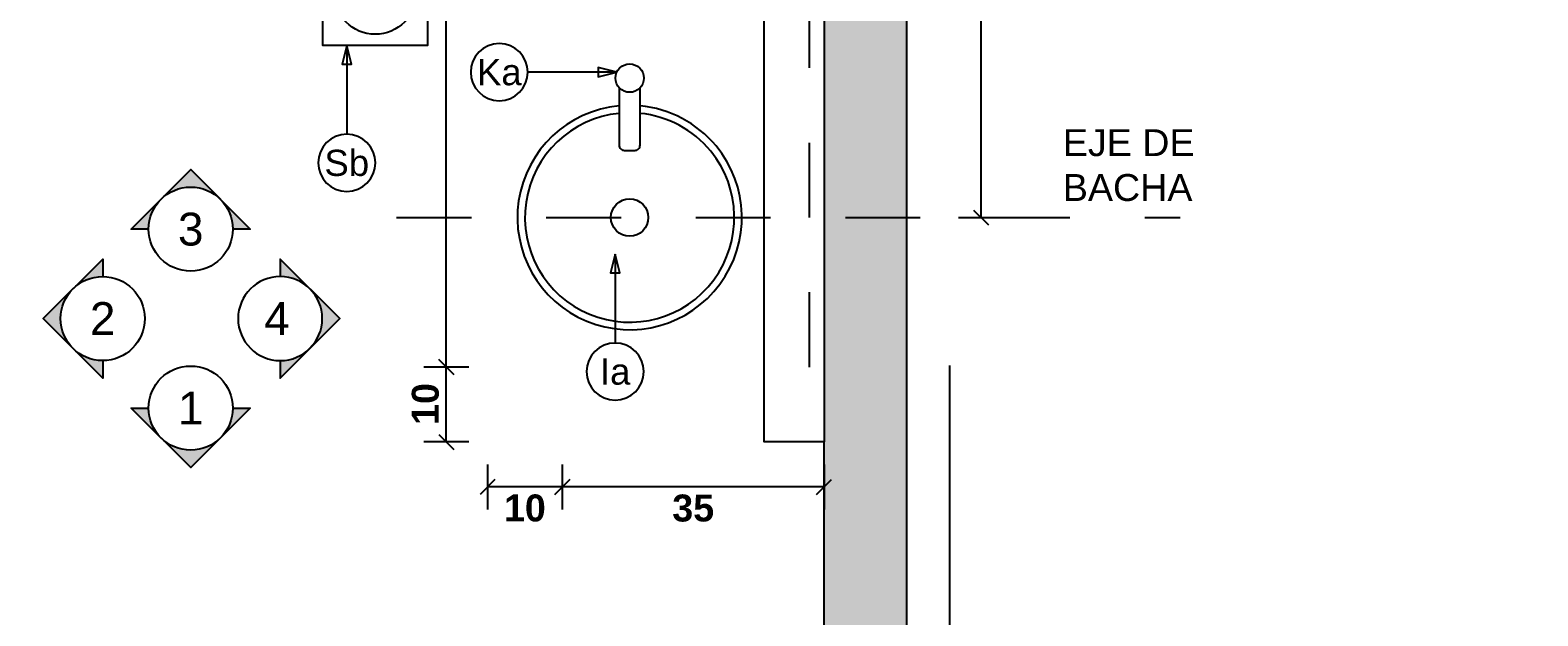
# Model space of a CAD drawing. Extents: x 1 to 126, y -14 to 17.
# Tile 22 of 131: x 26.129 to 28.145, y -0.459 to 0.324. Entities that reach past the tile are written whole.
import ezdxf
from ezdxf.enums import TextEntityAlignment as Align

# ---------------------------------------------------------------- set-up
doc = ezdxf.new("R2010")
doc.units = 0
doc.set_wipeout_variables(frame=1)
doc.header["$PDMODE"] = 3
for name, pattern in [('A-AP-PMS-100-07$0$A-PE-CD8_2015-UNIDAD TIPO$0$HIDDEN2', [0.1875, 0.125, -0.0625]), ('DASHDOT', [1, 0.5, -0.25, 0, -0.25]), ('HIDDEN2', [0.1875, 0.125, -0.0625])]:
    doc.linetypes.add(name, pattern=pattern)
for name, color, linetype in [('A-ALBA-2', 2, 'Continuous'), ('A-ANNO-SIMB @ 20', 2, 'Continuous'), ('A-ANOT-COTA-ACUM', 1, 'Continuous'), ('A-ANOT-COTA-PARC', 1, 'Continuous'), ('A-ANOT-TTEC', 2, 'Continuous'), ('A-AP-PMS-100-07$0$A-ALBA-1', 1, 'Continuous'), ('A-EQPM-SANI', 1, 'Continuous'), ('A-MURO-HATC', 252, 'Continuous')]:
    doc.layers.add(name, color=color, linetype=linetype)
doc.layers.add('A-ALBA-4', color=2, linetype='Continuous', lineweight=25)
doc.styles.add('BIS-COTA', font='swissb.ttf')
doc.styles.add('BIS-COTA-ACUM', font='swissi.ttf', dxfattribs={"oblique": 20})
doc.styles.add('BIS-TXT', font='swiss.ttf')
doc.styles.add('E5-100', font='micross.ttf')
doc.dimstyles.new('BIS-COTA-ACUM', dxfattribs={"dimscale": 0.9, "dimtxt": 0.0016, "dimasz": 0.001, "dimexe": 0.0035, "dimexo": 0, "dimgap": 0.0005, "dimtad": 1, "dimdec": 1, "dimlfac": 100, "dimrnd": 1, "dimzin": 9, "dimdsep": 46, "dimtxsty": 'BIS-COTA-ACUM', "dimblk1": 'MARK1', "dimblk2": 'MARK2', "dimsah": 1, "dimcen": 0, "dimclrd": 1, "dimclre": 256, "dimclrt": 256, "dimaunit": 1, "dimadec": 0, "dimazin": 0, "dimtfac": 1, "dimtdec": 1, "dimtix": 1, "dimtmove": 2, "dimatfit": 3, "dimldrblk": 'MARK1', "dimfxl": 1, "dimtolj": 1, "dimarcsym": 1})
doc.dimstyles.new('BIS-COTA-PARC', dxfattribs={"dimscale": 0, "dimtxt": 0.0018, "dimasz": 0.001, "dimexe": 0.0015, "dimexo": 0, "dimgap": 0.0005, "dimtad": 1, "dimdec": 0, "dimlfac": 100, "dimzin": 9, "dimdsep": 46, "dimtxsty": 'BIS-COTA', "dimblk": 'OBLIQUE', "dimcen": 2.5, "dimclrd": 256, "dimclre": 251, "dimclrt": 2, "dimadec": 1, "dimazin": 2, "dimtfac": 1, "dimtdec": 0, "dimtix": 1, "dimtmove": 2, "dimatfit": 3, "dimldrblk": 'DOT', "dimfxl": 0.0015, "dimfxlon": 1, "dimtolj": 1, "dimtzin": 0, "dimarcsym": 0})

# ---------------------------------------------------------------- blocks, each defined once
blk = doc.blocks.new('_Oblique')
at = {"color": 0, "lineweight": -2}
blk.add_line((-0.5, -0.5), (0.5, 0.5), dxfattribs=at)
blk = doc.blocks.new('*D276')
at = {"layer": 'A-ANOT-COTA-PARC', "color": 251, "lineweight": -2, "transparency": 16777216}
for p, q in [((26.112, 1.5735), (26.052, 1.5735)), ((26.112, -2.3265), (26.052, -2.3265))]:
    blk.add_line(p, q, dxfattribs=at)
at = {"layer": 'A-ANOT-COTA-PARC', "lineweight": -2, "transparency": 16777216}
blk.add_line((26.082, 1.5735), (26.082, -2.3265), dxfattribs=at)
at = {"layer": 'Defpoints', "color": 0, "transparency": 16777216}
for p in [(26.1367, 1.5735), (26.082, -2.3265), (26.2117, -2.3265)]:
    blk.add_point(p, dxfattribs=at)
at = {"layer": 'A-ANOT-COTA-PARC', "lineweight": -2, "transparency": 16777216, "xscale": 0.02, "yscale": 0.02, "zscale": 0.02}
for p, rotation in [((26.082, 1.5735), 90), ((26.082, -2.3265), 270)]:
    blk.add_blockref('_Oblique', p, dxfattribs=dict(at, rotation=rotation))
at = {"layer": 'A-ANOT-COTA-PARC', "color": 2, "transparency": 16777216, "insert": (26.0168, -0.6191), "char_height": 0.036, "attachment_point": 5, "rotation": 90, "style": 'BIS-COTA'}
blk.add_mtext('\\A1;390', dxfattribs=at)
blk = doc.blocks.new('_Dot')
at = {"color": 0, "linetype": 'ByBlock', "lineweight": -2}
blk.add_line((-0.5, 0), (-1, 0), dxfattribs=at)
at = {"color": 0, "linetype": 'ByBlock', "const_width": 0.5}
blk.add_lwpolyline([(-0.25, 0, 1), (0.25, 0, 1)], format="xyb", close=True, dxfattribs=at)
blk = doc.blocks.new('*U17')
h = blk.add_hatch(color=8)
h.paths.add_polyline_path([(-0.00453, 0), (-0.0032, 0, -0.198912), (-0.00226, 0.00226)])
h.paths.add_polyline_path([(0.00226, 0.00226), (0, 0.00453), (-0.00226, 0.00226, -0.414214)])
h.paths.add_polyline_path([(0.00226, 0.00226, -0.198912), (0.0032, 0), (0.00453, 0)])
at = {"color": 3}
blk.add_lwpolyline([(-0.0032, 0), (-0.00453, 0), (0, 0.00453), (0.00453, 0), (0.0032, 0)], dxfattribs=at)
blk.add_circle((0, 0), 0.0032, dxfattribs=at)
at = {"style": 'E5-100'}
blk.add_attdef('1', text='', height=0.0025, dxfattribs=at).set_placement((0, 0), align=Align.MIDDLE_CENTER)
blk = doc.blocks.new('*U18')
h = blk.add_hatch(color=8)
h.paths.add_polyline_path([(0.00453, 0), (0.0032, 0, -0.198912), (0.00226, -0.00226)])
h.paths.add_polyline_path([(-0.00226, -0.00226), (0, -0.00453), (0.00226, -0.00226, -0.414214)])
h.paths.add_polyline_path([(-0.00226, -0.00226, -0.198912), (-0.0032, 0), (-0.00453, 0)])
at = {"color": 3}
blk.add_lwpolyline([(0.0032, 0), (0.00453, 0), (0, -0.00453), (-0.00453, 0), (-0.0032, 0)], dxfattribs=at)
blk.add_circle((0, 0), 0.0032, dxfattribs=at)
at = {"style": 'E5-100'}
blk.add_attdef('1', text='', height=0.0025, dxfattribs=at).set_placement((0, 0), align=Align.MIDDLE_CENTER)
blk = doc.blocks.new('*U19')
h = blk.add_hatch(color=8)
h.paths.add_polyline_path([(0, 0.00453), (0, 0.0032, -0.198912), (0.00226, 0.00226)])
h.paths.add_polyline_path([(0.00226, -0.00226), (0.00453, 0), (0.00226, 0.00226, -0.414214)])
h.paths.add_polyline_path([(0.00226, -0.00226, -0.198912), (0, -0.0032), (0, -0.00453)])
at = {"color": 3}
blk.add_lwpolyline([(0, 0.0032), (0, 0.00453), (0.00453, 0), (0, -0.00453), (0, -0.0032)], dxfattribs=at)
blk.add_circle((0, 0), 0.0032, dxfattribs=at)
at = {"style": 'E5-100'}
blk.add_attdef('1', text='', height=0.0025, dxfattribs=at).set_placement((0, 0), align=Align.MIDDLE_CENTER)
blk = doc.blocks.new('*D196')
at = {"layer": 'A-ANOT-COTA-PARC', "color": 251, "lineweight": -2, "transparency": 16777216}
for p, q in [((26.8407, -0.2567), (26.8407, -0.3167)), ((27.1907, -0.2567), (27.1907, -0.3167))]:
    blk.add_line(p, q, dxfattribs=at)
at = {"layer": 'A-ANOT-COTA-PARC', "lineweight": -2, "transparency": 16777216}
blk.add_line((27.1907, -0.2867), (26.8407, -0.2867), dxfattribs=at)
at = {"layer": 'Defpoints', "color": 0, "transparency": 16777216}
for p in [(26.8407, -0.1265), (27.1907, -0.2265), (26.8407, -0.2867)]:
    blk.add_point(p, dxfattribs=at)
at = {"layer": 'A-ANOT-COTA-PARC', "lineweight": -2, "transparency": 16777216, "xscale": 0.02, "yscale": 0.02, "zscale": 0.02, "rotation": 180}
blk.add_blockref('_Oblique', (26.8407, -0.2867), dxfattribs=at)
at = {"layer": 'A-ANOT-COTA-PARC', "lineweight": -2, "transparency": 16777216, "xscale": 0.02, "yscale": 0.02, "zscale": 0.02}
blk.add_blockref('_Oblique', (27.1907, -0.2867), dxfattribs=at)
at = {"layer": 'A-ANOT-COTA-PARC', "color": 2, "transparency": 16777216, "insert": (27.0157, -0.3152), "char_height": 0.036, "attachment_point": 5, "style": 'BIS-COTA'}
blk.add_mtext('\\A1;35', dxfattribs=at)
blk = doc.blocks.new('*D197')
at = {"layer": 'A-ANOT-COTA-PARC', "color": 251, "lineweight": -2, "transparency": 16777216}
for p, q in [((26.7407, -0.2567), (26.7407, -0.3167)), ((26.8407, -0.2567), (26.8407, -0.3167))]:
    blk.add_line(p, q, dxfattribs=at)
at = {"layer": 'A-ANOT-COTA-PARC', "lineweight": -2, "transparency": 16777216}
blk.add_line((26.8407, -0.2867), (26.7407, -0.2867), dxfattribs=at)
at = {"layer": 'Defpoints', "color": 0, "transparency": 16777216}
for p in [(26.8407, -0.1265), (26.7407, -0.2265), (26.7407, -0.2867)]:
    blk.add_point(p, dxfattribs=at)
at = {"layer": 'A-ANOT-COTA-PARC', "lineweight": -2, "transparency": 16777216, "xscale": 0.02, "yscale": 0.02, "zscale": 0.02, "rotation": 180}
blk.add_blockref('_Oblique', (26.7407, -0.2867), dxfattribs=at)
at = {"layer": 'A-ANOT-COTA-PARC', "lineweight": -2, "transparency": 16777216, "xscale": 0.02, "yscale": 0.02, "zscale": 0.02}
blk.add_blockref('_Oblique', (26.8407, -0.2867), dxfattribs=at)
at = {"layer": 'A-ANOT-COTA-PARC', "color": 2, "transparency": 16777216, "insert": (26.7907, -0.3151), "char_height": 0.036, "attachment_point": 5, "style": 'BIS-COTA'}
blk.add_mtext('\\A1;10', dxfattribs=at)
blk = doc.blocks.new('*D198')
at = {"layer": 'A-ANOT-COTA-PARC', "color": 251, "lineweight": -2, "transparency": 16777216}
for p, q in [((26.7156, -0.1265), (26.6556, -0.1265)), ((26.7156, -0.2265), (26.6556, -0.2265))]:
    blk.add_line(p, q, dxfattribs=at)
at = {"layer": 'A-ANOT-COTA-PARC', "lineweight": -2, "transparency": 16777216}
blk.add_line((26.6856, -0.2265), (26.6856, -0.1265), dxfattribs=at)
at = {"layer": 'Defpoints', "color": 0, "transparency": 16777216}
for p in [(26.6856, -0.1265), (26.8407, -0.1265), (26.7407, -0.2265)]:
    blk.add_point(p, dxfattribs=at)
at = {"layer": 'A-ANOT-COTA-PARC', "lineweight": -2, "transparency": 16777216, "xscale": 0.02, "yscale": 0.02, "zscale": 0.02}
for p, rotation in [((26.6856, -0.1265), 90), ((26.6856, -0.2265), 270)]:
    blk.add_blockref('_Oblique', p, dxfattribs=dict(at, rotation=rotation))
at = {"layer": 'A-ANOT-COTA-PARC', "color": 2, "transparency": 16777216, "insert": (26.6578, -0.1758), "char_height": 0.036, "attachment_point": 5, "rotation": 90, "style": 'BIS-COTA'}
blk.add_mtext('\\A1;10', dxfattribs=at)
blk = doc.blocks.new('*D199')
at = {"layer": 'A-ANOT-COTA-PARC', "color": 251, "lineweight": -2, "transparency": 16777216}
for p, q in [((26.7156, 1.5735), (26.6556, 1.5735)), ((26.7156, -0.1265), (26.6556, -0.1265))]:
    blk.add_line(p, q, dxfattribs=at)
at = {"layer": 'A-ANOT-COTA-PARC', "lineweight": -2, "transparency": 16777216}
blk.add_line((26.6856, -0.1265), (26.6856, 1.5735), dxfattribs=at)
at = {"layer": 'Defpoints', "color": 0, "transparency": 16777216}
for p in [(26.6856, 1.5735), (26.7907, 1.5735), (26.8407, -0.1265)]:
    blk.add_point(p, dxfattribs=at)
at = {"layer": 'A-ANOT-COTA-PARC', "lineweight": -2, "transparency": 16777216, "xscale": 0.02, "yscale": 0.02, "zscale": 0.02}
for p, rotation in [((26.6856, 1.5735), 90), ((26.6856, -0.1265), 270)]:
    blk.add_blockref('_Oblique', p, dxfattribs=dict(at, rotation=rotation))
at = {"layer": 'A-ANOT-COTA-PARC', "color": 2, "transparency": 16777216, "insert": (26.6507, 0.7529), "char_height": 0.036, "attachment_point": 5, "rotation": 90, "style": 'BIS-COTA'}
blk.add_mtext('\\A1;170', dxfattribs=at)
blk = doc.blocks.new('*D205')
at = {"layer": 'A-ANOT-COTA-PARC', "color": 251, "lineweight": -2, "transparency": 16777216}
for p, q in [((27.3703, 0.6735), (27.4303, 0.6735)), ((27.3703, 0.0735), (27.4303, 0.0735))]:
    blk.add_line(p, q, dxfattribs=at)
at = {"layer": 'A-ANOT-COTA-PARC', "lineweight": -2, "transparency": 16777216}
blk.add_line((27.4003, 0.6735), (27.4003, 0.0735), dxfattribs=at)
at = {"layer": 'Defpoints', "color": 0, "transparency": 16777216}
for p in [(26.9607, 0.6735), (26.9607, 0.0735), (27.4003, 0.0735)]:
    blk.add_point(p, dxfattribs=at)
at = {"layer": 'A-ANOT-COTA-PARC', "lineweight": -2, "transparency": 16777216, "xscale": 0.02, "yscale": 0.02, "zscale": 0.02}
for p, rotation in [((27.4003, 0.6735), 90), ((27.4003, 0.0735), 270)]:
    blk.add_blockref('_Oblique', p, dxfattribs=dict(at, rotation=rotation))
at = {"layer": 'A-ANOT-COTA-PARC', "color": 2, "transparency": 16777216, "insert": (27.4289, 0.3735), "char_height": 0.036, "attachment_point": 5, "rotation": 90, "style": 'BIS-COTA'}
blk.add_mtext('\\A1;60', dxfattribs=at)
blk = doc.blocks.new('*U53')
blk.add_lwpolyline([(0, 0.00785), (0.00031, 0.0066), (-0.00031, 0.0066)], close=True)
blk.add_wipeout([(0, -0.00191), (0.0003, -0.00189), (0.00059, -0.00182), (0.00087, -0.0017), (0.00112, -0.00155), (0.00135, -0.00135), (0.00155, -0.00112), (0.0017, -0.00087), (0.00182, -0.00059), (0.00189, -0.0003), (0.00191, 0), (0.00189, 0.0003), (0.00182, 0.00059), (0.0017, 0.00087), (0.00155, 0.00112), (0.00135, 0.00135), (0.00112, 0.00155), (0.00087, 0.0017), (0.00059, 0.00182), (0.0003, 0.00189), (0, 0.00191), (-0.0003, 0.00189), (-0.00059, 0.00182), (-0.00087, 0.0017), (-0.00112, 0.00155), (-0.00135, 0.00135), (-0.00155, 0.00112), (-0.0017, 0.00087), (-0.00182, 0.00059), (-0.00189, 0.0003), (-0.00191, 0), (-0.00189, -0.0003), (-0.00182, -0.00059), (-0.0017, -0.00087), (-0.00155, -0.00112), (-0.00135, -0.00135), (-0.00112, -0.00155), (-0.00087, -0.0017), (-0.00059, -0.00182), (-0.0003, -0.00189)])
at = {"linetype": 'Continuous'}
blk.add_line((0, 0.00785), (0, 0.00191), dxfattribs=at)
blk.add_circle((0, 0), 0.00191)
at = {"color": 1, "linetype": 'Continuous', "style": 'E5-100'}
blk.add_attdef('LETRA', text='', height=0.00175, dxfattribs=at).set_placement((0, 0), align=Align.MIDDLE_CENTER)
blk = doc.blocks.new('*D206')
at = {"layer": 'A-ANOT-COTA-ACUM', "lineweight": -2, "transparency": 16777216}
for p, q in [((25.4435, -1.5251), (25.4435, -1.3966)), ((25.3907, -1.5365), (25.4435, -1.5251)), ((25.3907, -1.5765), (25.3907, -1.5365))]:
    blk.add_line(p, q, dxfattribs=at)
at = {"layer": 'Defpoints', "color": 0, "transparency": 16777216}
for p in [(27.1907, 1.5735), (25.4435, -1.4851), (25.3907, -1.5765)]:
    blk.add_point(p, dxfattribs=at)
at = {"layer": 'A-ANOT-COTA-ACUM', "transparency": 16777216, "insert": (25.4171, -1.4358), "char_height": 0.032, "attachment_point": 5, "rotation": 90, "style": 'BIS-COTA-ACUM'}
blk.add_mtext('\\A1;180', dxfattribs=at)
blk = doc.blocks.new('MARK1')
at = {"color": 0}
for p, q in [((1, 0), (-1, 0)), ((0, 1.5), (0, -1.5))]:
    blk.add_line(p, q, dxfattribs=at)
blk.add_lwpolyline([(0.5, 0.5), (-0.5, -0.5)], dxfattribs=at)
blk = doc.blocks.new('MARK2')
at = {"color": 0}
for p, q in [((1, 0), (-1, 0)), ((0, 1.5), (0, -1.5))]:
    blk.add_line(p, q, dxfattribs=at)
blk.add_lwpolyline([(0.5, 0.5), (-0.5, -0.5)], dxfattribs=at)
blk = doc.blocks.new('*D207')
at = {"layer": 'A-ANOT-COTA-ACUM', "lineweight": -2, "transparency": 16777216}
for p, q in [((25.3907, -1.5765), (25.4307, -1.5765)), ((25.4307, -1.5765), (25.4439, -1.6289)), ((25.4439, -1.6289), (25.5767, -1.6289))]:
    blk.add_line(p, q, dxfattribs=at)
at = {"layer": 'Defpoints', "color": 0, "transparency": 16777216}
for p in [(27.1907, 1.5735), (25.3907, -1.5765), (25.4839, -1.6289)]:
    blk.add_point(p, dxfattribs=at)
at = {"layer": 'A-ANOT-COTA-ACUM', "transparency": 16777216, "insert": (25.5353, -1.6025), "char_height": 0.032, "attachment_point": 5, "style": 'BIS-COTA-ACUM'}
blk.add_mtext('\\A1;315', dxfattribs=at)
blk = doc.blocks.new('*D317')
at = {"layer": 'A-ANOT-COTA-ACUM', "lineweight": -2, "transparency": 16777216}
blk.add_line((29.7641, 0.0762), (29.7641, -0.0622), dxfattribs=at)
at = {"layer": 'Defpoints', "color": 0, "transparency": 16777216}
for p in [(25.0807, 0.6885), (29.7641, 0.0762), (29.7641, 0.0063)]:
    blk.add_point(p, dxfattribs=at)
at = {"layer": 'A-ANOT-COTA-ACUM', "transparency": 16777216, "insert": (29.7906, -0.033), "char_height": 0.032, "attachment_point": 5, "rotation": 270, "style": 'BIS-COTA-ACUM'}
blk.add_mtext('\\A1;25', dxfattribs=at)
blk = doc.blocks.new('*D318')
at = {"layer": 'A-ANOT-COTA-ACUM', "lineweight": -2, "transparency": 16777216}
blk.add_line((29.8641, -0.1057), (29.8641, -0.2037), dxfattribs=at)
at = {"layer": 'Defpoints', "color": 0, "transparency": 16777216}
for p in [(25.0807, 0.6885), (29.8641, -0.1057, -0.0001), (29.8641, -0.1353, -0.0001)]:
    blk.add_point(p, dxfattribs=at)
at = {"layer": 'A-ANOT-COTA-ACUM', "transparency": 16777216, "insert": (29.8906, -0.1745), "char_height": 0.032, "attachment_point": 5, "rotation": 270, "style": 'BIS-COTA-ACUM'}
blk.add_mtext('\\A1;35', dxfattribs=at)
blk = doc.blocks.new('*D321')
at = {"layer": 'A-ANOT-COTA-ACUM', "lineweight": -2, "transparency": 16777216}
blk.add_line((25.5657, -4.4939), (25.4213, -4.4939), dxfattribs=at)
at = {"layer": 'Defpoints', "color": 0, "transparency": 16777216}
for p in [(27.3007, 1.8885), (25.4905, -4.4939), (25.5657, -4.4939)]:
    blk.add_point(p, dxfattribs=at)
at = {"layer": 'A-ANOT-COTA-ACUM', "transparency": 16777216, "insert": (25.4509, -4.5204), "char_height": 0.032, "attachment_point": 5, "rotation": 180, "style": 'BIS-COTA-ACUM'}
blk.add_mtext('\\A1;40', dxfattribs=at)
blk = doc.blocks.new('*U61')
blk.add_lwpolyline([(0.00785, 0), (0.0066, -0.00031), (0.0066, 0.00031)], close=True)
blk.add_wipeout([(0, -0.00191), (0.0003, -0.00189), (0.00059, -0.00182), (0.00087, -0.0017), (0.00112, -0.00155), (0.00135, -0.00135), (0.00155, -0.00112), (0.0017, -0.00087), (0.00182, -0.00059), (0.00189, -0.0003), (0.00191, 0), (0.00189, 0.0003), (0.00182, 0.00059), (0.0017, 0.00087), (0.00155, 0.00112), (0.00135, 0.00135), (0.00112, 0.00155), (0.00087, 0.0017), (0.00059, 0.00182), (0.0003, 0.00189), (0, 0.00191), (-0.0003, 0.00189), (-0.00059, 0.00182), (-0.00087, 0.0017), (-0.00112, 0.00155), (-0.00135, 0.00135), (-0.00155, 0.00112), (-0.0017, 0.00087), (-0.00182, 0.00059), (-0.00189, 0.0003), (-0.00191, 0), (-0.00189, -0.0003), (-0.00182, -0.00059), (-0.0017, -0.00087), (-0.00155, -0.00112), (-0.00135, -0.00135), (-0.00112, -0.00155), (-0.00087, -0.0017), (-0.00059, -0.00182), (-0.0003, -0.00189)])
at = {"linetype": 'Continuous'}
blk.add_line((0.00785, 0), (0.00191, 0), dxfattribs=at)
blk.add_circle((0, 0), 0.00191)
at = {"color": 1, "linetype": 'Continuous', "style": 'E5-100'}
blk.add_attdef('LETRA', text='', height=0.00175, dxfattribs=at).set_placement((0, 0), align=Align.MIDDLE_CENTER)

msp = doc.modelspace()

# ---------------------------------------------------------------- hatches: boundary and pattern name
at = {"layer": 'A-MURO-HATC'}
h = msp.add_hatch(color=256, dxfattribs=at)
h.dxf.hatch_style = 1
h.paths.add_polyline_path([(27.3007, 1.8885), (27.3007, -0.5165), (27.1907, -0.5165), (27.1907, 1.5735), (25.1907, 1.5735), (25.1907, -0.5165), (25.0807, -0.5165), (25.0807, 1.8885)])

# ---------------------------------------------------------------- linework, layer by layer
at = {"layer": 'A-ALBA-4', "color": 1}
msp.add_line((27.3586, -3.6235), (27.3586, -0.1244), dxfattribs=at)
at = {"layer": 'A-ALBA-4'}
msp.add_lwpolyline([(27.3007, 1.8885), (27.3007, -0.5165), (27.1907, -0.5165), (27.1907, 1.5735), (25.1907, 1.5735), (25.1907, -0.5165), (25.0807, -0.5165), (25.0807, 1.8885)], close=True, dxfattribs=at)
at = {"layer": 'A-AP-PMS-100-07$0$A-ALBA-1', "linetype": 'A-AP-PMS-100-07$0$A-PE-CD8_2015-UNIDAD TIPO$0$HIDDEN2', "ltscale": 0.25}
msp.add_lwpolyline([(27.1907, -0.1265), (26.8407, -0.1265), (26.8407, 1.5735), (27.1907, 1.5735)], close=True, dxfattribs=at)

# ---------------------------------------------------------------- block references
at = {"layer": 'A-ANNO-SIMB @ 20', "linetype": 'Continuous'}
ref = msp.add_blockref('*U18', (26.344, 0.058), dxfattribs=dict(at, xscale=17.578125, yscale=17.578125, zscale=17.578125, rotation=179.9999999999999))
ref.add_attrib('1', '3', dxfattribs={"layer": '0', "height": 0.0439, "rotation": 180, "style": 'E5-100', "text_generation_flag": 6}).set_placement((26.344, 0.058), align=Align.MIDDLE_CENTER)
ref = msp.add_blockref('*U19', (26.2263, -0.0616), dxfattribs=dict(at, xscale=17.578125, yscale=17.578125, zscale=17.578125, rotation=179.9999999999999))
ref.add_attrib('1', '2', dxfattribs={"layer": '0', "height": 0.0439, "rotation": 180, "style": 'E5-100', "text_generation_flag": 6}).set_placement((26.2263, -0.0616), align=Align.MIDDLE_CENTER)
ref = msp.add_blockref('*U19', (26.4636, -0.0616), dxfattribs=dict(at, xscale=-17.578125, yscale=17.578125, zscale=17.578125, rotation=180))
ref.add_attrib('1', '4', dxfattribs={"layer": '0', "height": 0.0439, "rotation": 180, "style": 'E5-100', "text_generation_flag": 6}).set_placement((26.4593, -0.0616), align=Align.MIDDLE_CENTER)
ref = msp.add_blockref('*U17', (26.344, -0.1813), dxfattribs=dict(at, xscale=17.578125, yscale=17.578125, zscale=17.578125, rotation=179.9999999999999))
ref.add_attrib('1', '1', dxfattribs={"layer": '0', "height": 0.0439, "rotation": 180, "style": 'E5-100', "text_generation_flag": 6}).set_placement((26.344, -0.1813), align=Align.MIDDLE_CENTER)

# ---------------------------------------------------------------- texts
at = {"layer": 'A-ANOT-TTEC', "insert": (27.5098, 0.0951), "char_height": 0.036, "attachment_point": 7, "style": 'BIS-TXT'}
msp.add_mtext_dynamic_manual_height_columns('EJE DE \\PBACHA', width=0.605992, gutter_width=0.025, heights=[0], dxfattribs=at)

# ---------------------------------------------------------------- dimensions: what is measured, and where the dimension line sits
at = {"layer": 'A-ANOT-COTA-PARC'}
for base, p1, p2, picture, middle in [((26.082, -2.3265), (26.1367, 1.5735), (26.2117, -2.3265), '*D276', (26.0454, -0.6191)), ((26.6856, -0.1265), (26.7407, -0.2265), (26.8407, -0.1265), '*D198', (26.6863, -0.1758))]:
    dim = msp.add_linear_dim(base=base, p1=p1, p2=p2, angle=90, dimstyle='BIS-COTA-PARC', override={"dimscale": 0, "dimtix": 1, "dimtofl": 1, "dimtmove": 2, "dimatfit": 3}, dxfattribs=at)
    dim.commit()
    dim.dimension.update_dxf_attribs({"geometry": picture, "text_midpoint": middle, "dimtype": 160})
dim = msp.add_linear_dim(base=(27.4003, 0.0735), p1=(26.9607, 0.6735), p2=(26.9607, 0.0735), angle=270, dimstyle='BIS-COTA-PARC', override={"dimscale": 0, "dimtix": 1, "dimtofl": 1, "dimtmove": 2, "dimatfit": 3}, dxfattribs=at)
dim.commit()
dim.dimension.update_dxf_attribs({"geometry": '*D205', "text_midpoint": (27.4289, 0.3735)})
for base, p1, p2, picture, middle in [((26.7407, -0.2867), (26.8407, -0.1265), (26.7407, -0.2265), '*D197', (26.7907, -0.3151)), ((26.8407, -0.2867), (27.1907, -0.2265), (26.8407, -0.1265), '*D196', (27.0157, -0.3152))]:
    dim = msp.add_linear_dim(base=base, p1=p1, p2=p2, dimstyle='BIS-COTA-PARC', override={"dimscale": 0, "dimtix": 1, "dimtofl": 1, "dimtmove": 2, "dimatfit": 3}, dxfattribs=at)
    dim.commit()
    dim.dimension.update_dxf_attribs({"geometry": picture, "text_midpoint": middle})

# ---------------------------------------------------------------- next in the draw order: wipeouts: each hides what was drawn before it
msp.add_wipeout([(26.6607, 0.4435), (26.6607, 0.3035), (26.5207, 0.3035), (26.5207, 0.4435)])

# ---------------------------------------------------------------- next in the draw order: linework, layer by layer
at = {"layer": 'A-ALBA-2'}
msp.add_lwpolyline([(26.6607, 0.4435), (26.6607, 0.3035), (26.5207, 0.3035), (26.5207, 0.4435)], close=True, dxfattribs=at)
msp.add_circle((26.5907, 0.3735), 0.055, dxfattribs=at)

# ---------------------------------------------------------------- next in the draw order: dimensions: what is measured, and where the dimension line sits
at = {"layer": 'A-ANOT-COTA-PARC'}
dim = msp.add_linear_dim(base=(26.6856, 1.5735), p1=(26.8407, -0.1265), p2=(26.7907, 1.5735), angle=90, dimstyle='BIS-COTA-PARC', override={"dimscale": 0, "dimtix": 1, "dimtofl": 1, "dimtmove": 2, "dimatfit": 3}, dxfattribs=at)
dim.commit()
dim.dimension.update_dxf_attribs({"geometry": '*D199', "text_midpoint": (26.6791, 0.7529), "dimtype": 160})

# ---------------------------------------------------------------- next in the draw order: block references
at = {"layer": 'A-ANNO-SIMB @ 20', "linetype": 'Continuous'}
ref = msp.add_blockref('*U53', (26.5526, 0.1466), dxfattribs=dict(at, xscale=-20, yscale=20, zscale=20, rotation=359.9999999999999))
ref.add_attrib('LETRA', 'Sb', dxfattribs={"layer": '0', "color": 1, "linetype": 'Continuous', "height": 0.035, "rotation": 360, "style": 'E5-100'}).set_placement((26.5526, 0.1466), align=Align.MIDDLE_CENTER)

# ---------------------------------------------------------------- next in the draw order: dimensions: what is measured, and where the dimension line sits
at = {"layer": 'A-ANOT-COTA-ACUM'}
for feature_location, offset, origin, text, picture, middle in [((25.5657, -4.4939), (-0.0752, 0), (27.3007, 1.8885), '40', '*D321', (25.4509, -4.5204)), ((29.7641, 0.0762), (0, -0.0699), (25.0807, 0.6885), '25', '*D317', (29.7906, -0.033)), ((29.8641, -0.1057, -0.0001), (0, -0.0296), (25.0807, 0.6885), '35', '*D318', (29.8906, -0.1745))]:
    dim = msp.add_ordinate_dim(feature_location=feature_location, offset=offset, dtype=0, origin=origin, text=text, dimstyle='BIS-COTA-ACUM', override={"dimscale": 0, "dimtix": 1, "dimtofl": 1, "dimtmove": 2, "dimatfit": 3}, dxfattribs=at)
    dim.commit()
    dim.dimension.update_dxf_attribs({"geometry": picture, "text_midpoint": middle})
for offset, dtype, picture, middle in [((0.0528, 0.0914), 1, '*D206', (25.4171, -1.4358)), ((0.0932, -0.0525), 0, '*D207', (25.5353, -1.6025))]:
    dim = msp.add_ordinate_dim(feature_location=(25.3907, -1.5765), offset=offset, dtype=dtype, origin=(27.1907, 1.5735), dimstyle='BIS-COTA-ACUM', override={"dimscale": 0, "dimtix": 1, "dimtofl": 1, "dimtmove": 2, "dimatfit": 3}, dxfattribs=at)
    dim.commit()
    dim.dimension.update_dxf_attribs({"geometry": picture, "text_midpoint": middle})

# ---------------------------------------------------------------- next in the draw order: wipeouts: each hides what was drawn before it
msp.add_wipeout([(26.7407, 1.5735), (27.1907, 1.5735), (27.1907, -0.2265), (26.7407, -0.2265)])

# ---------------------------------------------------------------- next in the draw order: linework, layer by layer
at = {"linetype": 'HIDDEN2', "ltscale": 0.2}
msp.add_line((27.1707, 1.5735), (27.1707, -0.2265), dxfattribs=at)
msp.add_lwpolyline([(27.1907, -0.2265), (27.1107, -0.2265), (27.1107, 1.5735), (27.1907, 1.5735)], close=True)
at = {"layer": 'A-ALBA-2', "linetype": 'DASHDOT', "ltscale": 0.1}
msp.add_line((26.6192, 0.0735), (27.6667, 0.0735), dxfattribs=at)
at = {"layer": 'A-EQPM-SANI'}
msp.add_circle((26.9307, 0.0735), 0.025, dxfattribs=at)
for radius, start, end in [(0.15, 39.6446, 84.6373), (0.14, 95.7293, 39.2608), (0.14, 39.2608, 84.2509)]:
    msp.add_arc((26.9307, 0.0735), radius, start, end, dxfattribs=at)

# ---------------------------------------------------------------- next in the draw order: block references
at = {"layer": 'A-ANNO-SIMB @ 20', "linetype": 'Continuous'}
ref = msp.add_blockref('*U61', (26.7565, 0.2679), dxfattribs=dict(at, xscale=-20, yscale=20, zscale=20, rotation=180))
ref.add_attrib('LETRA', 'Ka', dxfattribs={"layer": '0', "color": 1, "linetype": 'Continuous', "height": 0.035, "style": 'E5-100'}).set_placement((26.7565, 0.2679), align=Align.MIDDLE_CENTER)

# ---------------------------------------------------------------- next in the draw order: linework, layer by layer
at = {"layer": 'A-EQPM-SANI'}
msp.add_lwpolyline([(26.9167, 0.247), (26.9167, 0.1702, 0.414214), (26.9237, 0.1632), (26.9377, 0.1632, 0.414214), (26.9447, 0.1702), (26.9447, 0.247)], format="xyb", dxfattribs=at)
msp.add_circle((26.9307, 0.2599), 0.019, dxfattribs=at)
msp.add_arc((26.9307, 0.0735), 0.15, 95.3481, 39.6446, dxfattribs=at)

# ---------------------------------------------------------------- next in the draw order: block references
at = {"layer": 'A-ANNO-SIMB @ 20', "linetype": 'Continuous'}
ref = msp.add_blockref('*U53', (26.9114, -0.1325), dxfattribs=dict(at, xscale=-20, yscale=20, zscale=20, rotation=359.9999999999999))
ref.add_attrib('LETRA', 'Ia', dxfattribs={"layer": '0', "color": 1, "linetype": 'Continuous', "height": 0.035, "rotation": 360, "style": 'E5-100'}).set_placement((26.9114, -0.1325), align=Align.MIDDLE_CENTER)

doc.saveas('drawing.dxf')
